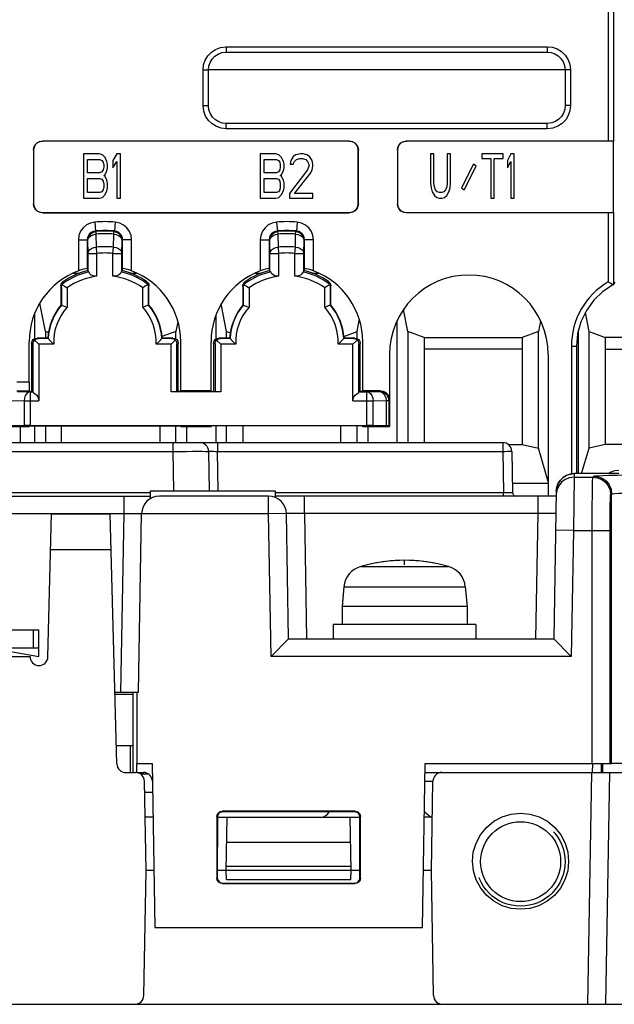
# Model space of a CAD drawing. Extents: x 35 to 410, y 33 to 287.
# Tile 9 of 65: x 79 to 90, y 72 to 91. Entities that reach past the tile are written whole.
import ezdxf

# ---------------------------------------------------------------- set-up
doc = ezdxf.new("R2010")
doc.units = 0
doc.header["$LTSCALE"] = 23.1
doc.linetypes.add('HIDDEN', pattern=[0.2, 0.1, -0.1])
for name, color, linetype in [('ALL_AXIS', 7, 'CONTINUOUS'), ('ALL_CURVE', 7, 'CONTINUOUS'), ('ALL_FEATURES', 7, 'CONTINUOUS'), ('DEFAULT_2', 8, 'HIDDEN')]:
    doc.layers.add(name, color=color, linetype=linetype)

msp = doc.modelspace()

# ---------------------------------------------------------------- linework, layer by layer
at = {"layer": 'ALL_AXIS', "color": 7, "linetype": 'CONTINUOUS'}
for p, q in [((81.458, 82.065), (83.791, 82.065)), ((85.074, 80.272), (85.041, 79.899)), ((87.342, 80.272), (87.375, 79.899)), ((85.041, 79.899), (85.041, 79.565)), ((87.375, 79.899), (85.041, 79.899)), ((87.375, 79.899), (87.375, 79.565)), ((84.875, 79.565), (84.875, 79.299)), ((87.541, 79.565), (84.875, 79.565)), ((87.541, 79.565), (87.541, 79.299)), ((81.126, 77.299), (80.821, 77.299)), ((81.086, 76.799), (81.086, 77.299)), ((91.243, 76.965), (90.077, 76.965)), ((81.425, 76.765), (81.277, 76.765))]:
    msp.add_line(p, q, dxfattribs=at)
at = {"layer": 'ALL_AXIS', "color": 9, "linetype": 'CONTINUOUS'}
for p, q in [((85.387, 80.651), (87.029, 80.651)), ((85.074, 80.272), (87.342, 80.272)), ((81.375, 76.765), (81.375, 76.791))]:
    msp.add_line(p, q, dxfattribs=at)
at = {"layer": 'ALL_AXIS', "color": 7, "linetype": 'CONTINUOUS'}
for centre, radius, start, end in [((85.506, 80.234), 0.433, 105.8809, 175), ((86.208, 77.765), 3, 74.1191, 105.8809), ((86.91, 80.234), 0.433, 5, 74.1191)]:
    msp.add_arc(centre, radius, start, end, dxfattribs=at)
at = {"layer": 'ALL_CURVE', "color": 40, "linetype": 'CONTINUOUS'}
msp.add_line((86.208, 80.682), (86.208, 80.765), dxfattribs=at)
msp.add_arc((86.208, 77.765), 3, 76.5066, 103.4934, dxfattribs=at)
at = {"layer": 'ALL_FEATURES', "color": 7, "linetype": 'CONTINUOUS'}
for p, q in [((90.011, 108.735), (90.012, 88.602)), ((90.112, 108.726), (90.112, 88.6)), ((82.875, 90.265), (88.875, 90.265)), ((82.541, 89.265), (82.541, 89.932)), ((89.208, 89.932), (89.208, 89.265)), ((88.875, 88.932), (82.875, 88.932)), ((85.178, 88.602), (79.438, 88.602)), ((85.175, 88.599), (79.441, 88.599)), ((90.012, 88.602), (86.238, 88.602)), ((90.113, 88.599), (86.241, 88.599)), ((90.112, 88.6), (90.012, 88.602)), ((90.112, 88.6), (90.113, 88.599)), ((90.113, 87.265), (90.113, 88.599)), ((79.272, 88.435), (79.272, 87.429)), ((79.275, 88.432), (79.275, 87.432)), ((80.208, 88.365), (80.208, 87.532)), ((80.5, 88.365), (80.208, 88.365)), ((80.56, 88.348), (80.5, 88.365)), ((80.828, 88.365), (80.755, 88.241)), ((80.901, 88.365), (80.828, 88.365)), ((80.901, 87.532), (80.901, 88.365)), ((83.508, 88.365), (83.508, 87.532)), ((83.8, 88.365), (83.508, 88.365)), ((83.86, 88.348), (83.8, 88.365)), ((84.261, 88.365), (84.176, 88.348)), ((84.31, 88.365), (84.261, 88.365)), ((84.383, 88.348), (84.31, 88.365)), ((85.341, 87.432), (85.341, 88.432)), ((85.344, 87.429), (85.344, 88.435)), ((86.072, 88.435), (86.072, 87.429)), ((86.075, 88.432), (86.075, 87.432)), ((86.693, 88.365), (86.693, 87.816)), ((86.756, 88.365), (86.693, 88.365)), ((86.756, 87.816), (86.756, 88.365)), ((87.006, 88.365), (87.006, 87.816)), ((87.068, 88.365), (87.006, 88.365)), ((87.068, 87.816), (87.068, 88.365)), ((87.652, 88.365), (87.652, 88.277)), ((88.048, 88.365), (87.652, 88.365)), ((88.048, 88.277), (88.048, 88.365)), ((88.193, 88.365), (88.131, 88.241)), ((88.256, 88.365), (88.193, 88.365)), ((88.256, 87.532), (88.256, 88.365)), ((80.281, 88.011), (80.281, 88.259)), ((80.281, 88.259), (80.512, 88.259)), ((80.512, 88.259), (80.548, 88.241)), ((80.548, 88.241), (80.573, 88.206)), ((80.609, 88.294), (80.56, 88.348)), ((80.573, 88.206), (80.585, 88.153)), ((80.646, 88.223), (80.609, 88.294)), ((80.658, 88.17), (80.646, 88.223)), ((80.658, 88.099), (80.658, 88.17)), ((80.755, 88.241), (80.755, 88.099)), ((80.755, 88.099), (80.828, 88.223)), ((80.828, 88.223), (80.828, 87.532)), ((83.581, 88.011), (83.581, 88.259)), ((83.581, 88.259), (83.812, 88.259)), ((83.812, 88.259), (83.848, 88.241)), ((83.848, 88.241), (83.873, 88.206)), ((83.909, 88.294), (83.86, 88.348)), ((83.873, 88.206), (83.885, 88.153)), ((83.946, 88.223), (83.909, 88.294)), ((83.958, 88.17), (83.946, 88.223)), ((83.958, 88.099), (83.958, 88.17)), ((84.079, 88.241), (84.067, 88.17)), ((84.067, 88.17), (84.128, 88.17)), ((84.128, 88.312), (84.079, 88.241)), ((84.176, 88.348), (84.128, 88.312)), ((84.128, 88.17), (84.152, 88.223)), ((84.152, 88.223), (84.189, 88.259)), ((84.189, 88.259), (84.249, 88.277)), ((84.249, 88.277), (84.298, 88.277)), ((84.298, 88.277), (84.359, 88.259)), ((84.359, 88.259), (84.395, 88.223)), ((84.432, 88.312), (84.383, 88.348)), ((84.395, 88.223), (84.419, 88.17)), ((84.419, 88.17), (84.419, 88.135)), ((84.48, 88.241), (84.432, 88.312)), ((84.492, 88.17), (84.48, 88.241)), ((84.492, 88.135), (84.492, 88.17)), ((87.495, 88.171), (87.269, 87.728)), ((87.547, 88.136), (87.495, 88.171)), ((87.652, 88.277), (87.818, 88.277)), ((87.818, 88.277), (87.818, 87.532)), ((87.881, 87.532), (87.881, 88.277)), ((87.881, 88.277), (88.048, 88.277)), ((88.131, 88.241), (88.131, 88.099)), ((88.131, 88.099), (88.193, 88.223)), ((88.193, 88.223), (88.193, 87.532)), ((80.512, 88.011), (80.281, 88.011)), ((80.548, 88.028), (80.512, 88.011)), ((80.573, 88.064), (80.548, 88.028)), ((80.585, 88.117), (80.573, 88.064)), ((80.585, 88.153), (80.585, 88.117)), ((80.609, 87.975), (80.646, 88.046)), ((80.646, 88.046), (80.658, 88.099)), ((83.812, 88.011), (83.581, 88.011)), ((83.848, 88.028), (83.812, 88.011)), ((83.873, 88.064), (83.848, 88.028)), ((83.885, 88.117), (83.873, 88.064)), ((83.885, 88.153), (83.885, 88.117)), ((83.909, 87.975), (83.946, 88.046)), ((83.946, 88.046), (83.958, 88.099)), ((84.395, 88.064), (84.055, 87.621)), ((84.152, 87.621), (84.456, 88.011)), ((84.419, 88.135), (84.395, 88.064)), ((84.456, 88.011), (84.48, 88.064)), ((84.48, 88.064), (84.492, 88.135)), ((87.321, 87.693), (87.547, 88.136)), ((80.281, 87.638), (80.281, 87.904)), ((80.281, 87.904), (80.512, 87.904)), ((80.512, 87.904), (80.548, 87.887)), ((80.548, 87.887), (80.573, 87.851)), ((80.573, 87.851), (80.585, 87.798)), ((80.585, 87.958), (80.609, 87.975)), ((80.609, 87.94), (80.585, 87.958)), ((80.585, 87.798), (80.585, 87.745)), ((80.646, 87.869), (80.609, 87.94)), ((80.658, 87.816), (80.646, 87.869)), ((80.658, 87.727), (80.658, 87.816)), ((83.581, 87.638), (83.581, 87.904)), ((83.581, 87.904), (83.812, 87.904)), ((83.812, 87.904), (83.848, 87.887)), ((83.848, 87.887), (83.873, 87.851)), ((83.873, 87.851), (83.885, 87.798)), ((83.885, 87.958), (83.909, 87.975)), ((83.909, 87.94), (83.885, 87.958)), ((83.885, 87.798), (83.885, 87.745)), ((83.946, 87.869), (83.909, 87.94)), ((83.958, 87.816), (83.946, 87.869)), ((83.958, 87.727), (83.958, 87.816)), ((86.693, 87.816), (86.704, 87.727)), ((86.766, 87.745), (86.756, 87.816)), ((87.006, 87.816), (86.996, 87.745)), ((87.058, 87.727), (87.068, 87.816)), ((80.512, 87.638), (80.281, 87.638)), ((80.548, 87.656), (80.512, 87.638)), ((80.573, 87.692), (80.548, 87.656)), ((80.585, 87.745), (80.573, 87.692)), ((80.609, 87.603), (80.646, 87.674)), ((80.646, 87.674), (80.658, 87.727)), ((83.812, 87.638), (83.581, 87.638)), ((83.848, 87.656), (83.812, 87.638)), ((83.873, 87.692), (83.848, 87.656)), ((83.885, 87.745), (83.873, 87.692)), ((83.909, 87.603), (83.946, 87.674)), ((83.946, 87.674), (83.958, 87.727)), ((84.055, 87.621), (84.055, 87.532)), ((84.492, 87.621), (84.152, 87.621)), ((84.492, 87.532), (84.492, 87.621)), ((86.704, 87.727), (86.725, 87.656)), ((86.725, 87.656), (86.766, 87.585)), ((86.787, 87.692), (86.766, 87.745)), ((86.818, 87.656), (86.787, 87.692)), ((86.86, 87.638), (86.818, 87.656)), ((86.902, 87.638), (86.86, 87.638)), ((86.943, 87.656), (86.902, 87.638)), ((86.975, 87.692), (86.943, 87.656)), ((86.996, 87.745), (86.975, 87.692)), ((86.996, 87.585), (87.037, 87.656)), ((87.037, 87.656), (87.058, 87.727)), ((87.269, 87.728), (87.321, 87.693)), ((80.208, 87.532), (80.5, 87.532)), ((80.5, 87.532), (80.56, 87.55)), ((80.56, 87.55), (80.609, 87.603)), ((80.828, 87.532), (80.901, 87.532)), ((83.508, 87.532), (83.8, 87.532)), ((83.8, 87.532), (83.86, 87.55)), ((83.86, 87.55), (83.909, 87.603)), ((84.055, 87.532), (84.492, 87.532)), ((86.766, 87.585), (86.808, 87.55)), ((86.808, 87.55), (86.86, 87.532)), ((86.86, 87.532), (86.902, 87.532)), ((86.902, 87.532), (86.954, 87.55)), ((86.954, 87.55), (86.996, 87.585)), ((87.818, 87.532), (87.881, 87.532)), ((88.193, 87.532), (88.256, 87.532)), ((79.438, 87.262), (85.178, 87.262)), ((79.441, 87.265), (85.175, 87.265)), ((90.012, 87.262), (86.238, 87.262)), ((86.241, 87.265), (90.113, 87.265)), ((90.012, 87.262), (90.112, 87.264)), ((90.012, 87.262), (90.012, 85.972)), ((90.112, 87.264), (90.113, 87.265)), ((90.112, 87.264), (90.112, 85.919)), ((80.269, 86.222), (80.245, 86.217)), ((80.278, 86.223), (80.269, 86.222)), ((80.286, 86.216), (80.278, 86.223)), ((80.286, 86.18), (80.286, 86.216)), ((80.292, 86.158), (80.286, 86.18)), ((80.924, 86.158), (80.93, 86.18)), ((80.93, 86.216), (80.938, 86.223)), ((80.93, 86.216), (80.93, 86.18)), ((83.669, 86.222), (83.645, 86.217)), ((83.678, 86.223), (83.669, 86.222)), ((83.686, 86.216), (83.678, 86.223)), ((83.686, 86.18), (83.686, 86.216)), ((83.692, 86.158), (83.686, 86.18)), ((84.324, 86.158), (84.33, 86.18)), ((84.33, 86.216), (84.338, 86.223)), ((84.33, 86.216), (84.33, 86.18)), ((80.02, 86.132), (80.129, 86.132)), ((81.087, 86.132), (81.196, 86.132)), ((83.42, 86.132), (83.529, 86.132)), ((84.487, 86.132), (84.596, 86.132)), ((79.786, 85.894), (79.786, 85.537)), ((79.793, 85.865), (79.793, 85.534)), ((79.9, 85.861), (79.9, 85.494)), ((81.316, 85.494), (81.316, 85.861)), ((81.423, 85.534), (81.423, 85.865)), ((81.43, 85.537), (81.43, 85.894)), ((83.186, 85.894), (83.186, 85.537)), ((83.193, 85.865), (83.193, 85.534)), ((83.3, 85.861), (83.3, 85.494)), ((84.716, 85.494), (84.716, 85.861)), ((84.823, 85.534), (84.823, 85.865)), ((84.83, 85.537), (84.83, 85.894)), ((79.495, 85.044), (79.392, 85.572)), ((79.786, 85.537), (79.793, 85.534)), ((81.43, 85.537), (81.423, 85.534)), ((82.882, 85.044), (82.782, 85.557)), ((83.186, 85.537), (83.193, 85.534)), ((84.83, 85.537), (84.823, 85.534)), ((86.268, 85.044), (86.188, 85.456)), ((79.298, 84.912), (79.298, 85.378)), ((81.969, 85.222), (81.934, 85.044)), ((82.685, 84.903), (82.685, 85.35)), ((85.321, 85.044), (85.361, 85.251)), ((86.071, 82.965), (86.071, 85.246)), ((88.746, 85.243), (88.708, 85.044)), ((89.655, 85.044), (89.586, 85.398)), ((79.495, 85.044), (79.495, 84.92)), ((79.556, 85.021), (79.495, 85.044)), ((81.934, 85.044), (81.673, 84.947)), ((81.934, 84.901), (81.934, 85.044)), ((82.882, 84.92), (82.882, 85.044)), ((82.882, 85.044), (82.955, 85.017)), ((85.072, 84.952), (85.321, 85.044)), ((85.321, 84.91), (85.321, 85.044)), ((86.268, 85.044), (86.268, 82.965)), ((86.571, 84.932), (86.268, 85.044)), ((88.708, 85.044), (88.405, 84.932)), ((88.708, 82.859), (88.708, 85.044)), ((89.458, 82.386), (89.458, 85.065)), ((89.655, 82.859), (89.655, 85.044)), ((89.655, 85.044), (89.958, 84.932)), ((79.294, 84.881), (79.373, 84.806)), ((79.539, 84.92), (79.338, 84.92)), ((79.545, 84.913), (79.366, 84.913)), ((79.539, 84.92), (79.545, 84.913)), ((81.677, 84.92), (81.671, 84.913)), ((81.85, 84.913), (81.671, 84.913)), ((81.878, 84.92), (81.677, 84.92)), ((81.922, 84.881), (81.843, 84.806)), ((82.694, 84.881), (82.773, 84.806)), ((82.939, 84.92), (82.738, 84.92)), ((82.945, 84.913), (82.766, 84.913)), ((82.939, 84.92), (82.945, 84.913)), ((85.077, 84.92), (85.071, 84.913)), ((85.25, 84.913), (85.071, 84.913)), ((85.278, 84.92), (85.077, 84.92)), ((85.322, 84.881), (85.243, 84.806)), ((86.571, 84.932), (86.571, 82.965)), ((86.571, 84.932), (88.405, 84.932)), ((88.405, 84.932), (88.405, 82.932)), ((89.958, 84.932), (89.958, 82.932)), ((91.791, 84.932), (89.958, 84.932)), ((79.191, 84.096), (79.191, 84.849)), ((79.238, 84.82), (79.238, 83.92)), ((79.266, 83.9), (79.266, 84.813)), ((79.373, 84.806), (79.373, 83.748)), ((79.651, 84.806), (79.373, 84.806)), ((81.843, 84.806), (81.565, 84.806)), ((81.843, 83.912), (81.843, 84.806)), ((81.95, 83.913), (81.95, 84.813)), ((81.978, 83.92), (81.978, 84.82)), ((82.025, 83.932), (82.025, 84.849)), ((82.591, 83.932), (82.591, 84.849)), ((82.638, 84.82), (82.638, 83.92)), ((82.666, 84.813), (82.666, 83.913)), ((82.773, 84.806), (82.773, 83.912)), ((83.051, 84.806), (82.773, 84.806)), ((85.243, 84.806), (84.965, 84.806)), ((85.243, 83.748), (85.243, 84.806)), ((85.35, 83.9), (85.35, 84.813)), ((85.378, 83.92), (85.378, 84.82)), ((85.425, 83.932), (85.425, 84.849)), ((88.405, 84.715), (86.571, 84.715)), ((89.324, 84.765), (89.324, 82.38)), ((89.419, 84.765), (89.419, 82.386)), ((89.958, 84.715), (91.791, 84.715)), ((85.925, 84.615), (85.925, 83.265)), ((88.891, 84.615), (88.891, 81.965)), ((82.013, 83.92), (82.025, 83.932)), ((82.591, 83.932), (82.025, 83.932)), ((82.603, 83.92), (82.591, 83.932)), ((85.425, 83.932), (85.413, 83.92)), ((85.758, 83.932), (85.425, 83.932)), ((79.194, 83.929), (79.203, 83.92)), ((79.203, 83.92), (79.238, 83.92)), ((79.261, 83.914), (79.238, 83.92)), ((81.95, 83.913), (81.843, 83.912)), ((82.773, 83.912), (81.843, 83.912)), ((81.95, 83.913), (81.978, 83.92)), ((82.013, 83.92), (81.978, 83.92)), ((82.603, 83.92), (82.638, 83.92)), ((82.666, 83.913), (82.638, 83.92)), ((82.773, 83.912), (82.666, 83.913)), ((85.355, 83.914), (85.378, 83.92)), ((85.413, 83.92), (85.378, 83.92)), ((78.026, 83.265), (79.191, 83.265)), ((79.096, 83.285), (78.855, 83.281)), ((79.021, 83.265), (79.021, 82.965)), ((79.191, 83.265), (79.203, 83.277)), ((79.203, 83.277), (82.013, 83.277)), ((79.213, 83.286), (85.503, 83.286)), ((79.298, 82.965), (79.298, 83.277)), ((79.495, 83.277), (79.495, 82.965)), ((79.798, 82.965), (79.798, 83.277)), ((81.631, 83.277), (81.631, 82.965)), ((81.934, 82.965), (81.934, 83.277)), ((82.025, 83.265), (82.013, 83.277)), ((82.025, 83.265), (82.591, 83.265)), ((82.131, 83.265), (82.131, 82.965)), ((82.603, 83.277), (82.591, 83.265)), ((85.413, 83.277), (82.603, 83.277)), ((82.685, 82.965), (82.685, 83.277)), ((82.882, 82.965), (82.882, 83.277)), ((83.185, 83.277), (83.185, 82.965)), ((85.018, 82.965), (85.018, 83.277)), ((85.321, 82.965), (85.321, 83.277)), ((85.425, 83.265), (85.413, 83.277)), ((85.425, 83.265), (85.925, 83.265)), ((85.518, 83.265), (85.518, 82.965)), ((85.861, 83.281), (85.62, 83.285)), ((85.925, 83.265), (85.911, 83.279)), ((64.124, 82.965), (88.044, 82.965)), ((88.142, 82.932), (88.405, 82.932)), ((88.405, 82.932), (88.708, 82.859)), ((88.891, 82.241), (88.708, 82.859)), ((89.514, 82.386), (89.655, 82.859)), ((89.958, 82.932), (89.655, 82.859)), ((90.54, 82.932), (89.958, 82.932)), ((82.544, 82.802), (82.557, 82.065)), ((88.211, 82.802), (88.224, 82.031)), ((89.306, 82.378), (89.376, 82.386)), ((90.204, 82.386), (89.376, 82.386)), ((88.891, 82.199), (88.221, 82.199)), ((66.958, 81.965), (81.458, 81.965)), ((81.458, 81.92), (81.458, 82.065)), ((83.667, 81.965), (81.626, 81.965)), ((83.791, 82.065), (83.791, 81.941)), ((89.041, 81.965), (83.791, 81.965)), ((89.043, 82.058), (88.995, 79.299)), ((79.541, 78.961), (79.611, 81.632)), ((79.611, 81.632), (80.708, 81.632)), ((80.83, 76.961), (80.708, 81.632)), ((81.234, 78.299), (81.292, 81.638)), ((84.041, 79.299), (84.001, 81.638)), ((78.391, 79.465), (79.375, 79.465)), ((79.375, 78.965), (79.375, 79.465)), ((83.714, 78.965), (84.041, 79.299)), ((84.041, 79.299), (88.995, 79.299)), ((89.322, 78.965), (88.995, 79.299)), ((75.208, 78.965), (79.208, 78.965)), ((78.441, 79.132), (79.375, 78.965)), ((78.441, 79.132), (79.375, 79.132)), ((80.795, 78.299), (81.234, 78.299)), ((80.796, 78.265), (81.128, 78.265)), ((81.126, 78.299), (81.127, 76.799)), ((81.208, 76.965), (81.208, 78.299)), ((81.205, 76.799), (81.205, 76.965)), ((81.208, 76.965), (81.488, 76.965)), ((81.488, 76.965), (81.541, 73.899)), ((86.541, 73.899), (86.595, 76.965)), ((86.595, 76.965), (90.077, 76.965)), ((80.997, 76.799), (81.179, 76.799)), ((81.205, 76.799), (81.327, 76.799)), ((81.425, 76.765), (81.277, 76.765)), ((86.592, 76.799), (97.541, 76.799)), ((89.966, 72.465), (90.041, 76.799)), ((81.375, 74.965), (81.346, 76.635)), ((86.708, 74.965), (86.737, 76.635)), ((81.349, 76.432), (81.497, 76.432)), ((85.283, 76.074), (82.799, 76.074)), ((85.274, 76.065), (82.809, 76.065)), ((81.505, 75.965), (81.357, 75.965)), ((82.699, 75.974), (82.699, 74.823)), ((82.709, 75.965), (82.708, 74.832)), ((82.709, 75.965), (85.374, 75.965)), ((82.875, 74.965), (82.892, 75.965)), ((85.208, 74.965), (85.191, 75.965)), ((85.374, 74.832), (85.374, 75.965)), ((85.383, 74.823), (85.383, 75.974)), ((86.725, 75.965), (86.577, 75.965)), ((81.334, 72.629), (81.375, 74.965)), ((81.523, 74.965), (81.375, 74.965)), ((85.374, 74.965), (82.708, 74.965)), ((82.878, 74.798), (82.875, 74.965)), ((85.205, 74.798), (85.208, 74.965)), ((86.708, 74.965), (86.56, 74.965)), ((86.749, 72.629), (86.708, 74.965)), ((82.808, 74.732), (85.274, 74.732)), ((82.878, 74.798), (85.205, 74.798)), ((82.799, 74.723), (85.283, 74.723)), ((81.541, 73.899), (86.541, 73.899)), ((54.208, 72.465), (94.208, 72.465))]:
    msp.add_line(p, q, dxfattribs=at)
at = {"layer": 'ALL_FEATURES', "color": 9, "linetype": 'CONTINUOUS'}
for p, q in [((82.875, 90.365), (82.875, 90.265)), ((82.875, 90.365), (88.875, 90.365)), ((88.875, 90.365), (88.875, 90.265)), ((82.441, 89.265), (82.441, 89.932)), ((82.441, 89.932), (82.541, 89.932)), ((89.208, 89.932), (82.541, 89.932)), ((89.308, 89.932), (89.208, 89.932)), ((89.308, 89.932), (89.308, 89.265)), ((82.441, 89.265), (82.541, 89.265)), ((89.308, 89.265), (89.208, 89.265)), ((82.875, 88.832), (82.875, 88.932)), ((88.875, 88.832), (88.875, 88.932)), ((88.875, 88.832), (82.875, 88.832)), ((79.438, 88.602), (79.441, 88.599)), ((85.178, 88.602), (85.175, 88.599)), ((86.238, 88.602), (86.241, 88.599)), ((79.272, 88.435), (79.275, 88.432)), ((85.344, 88.435), (85.341, 88.432)), ((86.072, 88.435), (86.075, 88.432)), ((79.272, 87.429), (79.275, 87.432)), ((85.344, 87.429), (85.341, 87.432)), ((86.072, 87.429), (86.075, 87.432)), ((79.438, 87.262), (79.441, 87.265)), ((85.178, 87.262), (85.175, 87.265)), ((86.238, 87.262), (86.241, 87.265)), ((80.416, 87.088), (80.43, 86.921)), ((80.8, 87.088), (80.786, 86.921)), ((83.816, 87.088), (83.83, 86.921)), ((84.2, 87.088), (84.186, 86.921)), ((80.441, 86.912), (80.43, 86.921)), ((80.445, 86.862), (80.441, 86.912)), ((80.771, 86.862), (80.775, 86.912)), ((80.775, 86.912), (80.786, 86.921)), ((83.841, 86.912), (83.83, 86.921)), ((83.845, 86.862), (83.841, 86.912)), ((84.171, 86.862), (84.175, 86.912)), ((84.175, 86.912), (84.186, 86.921)), ((80.111, 86.755), (80.111, 86.175)), ((80.111, 86.755), (80.278, 86.755)), ((80.278, 86.755), (80.278, 86.223)), ((80.288, 86.746), (80.278, 86.755)), ((80.292, 86.503), (80.288, 86.746)), ((80.448, 86.62), (80.445, 86.862)), ((80.768, 86.62), (80.771, 86.862)), ((80.924, 86.503), (80.928, 86.746)), ((80.928, 86.746), (80.938, 86.755)), ((80.938, 86.223), (80.938, 86.755)), ((81.105, 86.755), (80.938, 86.755)), ((81.105, 86.175), (81.105, 86.755)), ((83.511, 86.755), (83.511, 86.175)), ((83.511, 86.755), (83.678, 86.755)), ((83.678, 86.755), (83.678, 86.223)), ((83.688, 86.746), (83.678, 86.755)), ((83.692, 86.503), (83.688, 86.746)), ((83.848, 86.62), (83.845, 86.862)), ((84.168, 86.62), (84.171, 86.862)), ((84.324, 86.503), (84.328, 86.746)), ((84.328, 86.746), (84.338, 86.755)), ((84.338, 86.223), (84.338, 86.755)), ((84.505, 86.755), (84.338, 86.755)), ((84.505, 86.175), (84.505, 86.755)), ((80.459, 86.503), (80.448, 86.62)), ((80.757, 86.503), (80.768, 86.62)), ((83.859, 86.503), (83.848, 86.62)), ((84.157, 86.503), (84.168, 86.62)), ((80.292, 86.158), (80.292, 86.503)), ((80.292, 86.503), (80.459, 86.503)), ((80.459, 86.075), (80.459, 86.503)), ((80.757, 86.075), (80.757, 86.503)), ((80.757, 86.503), (80.924, 86.503)), ((80.924, 86.158), (80.924, 86.503)), ((83.692, 86.158), (83.692, 86.503)), ((83.692, 86.503), (83.859, 86.503)), ((83.859, 86.075), (83.859, 86.503)), ((84.157, 86.075), (84.157, 86.503)), ((84.157, 86.503), (84.324, 86.503)), ((84.324, 86.158), (84.324, 86.503)), ((79.836, 85.946), (79.83, 85.976)), ((81.38, 85.946), (81.386, 85.976)), ((83.236, 85.946), (83.23, 85.976)), ((84.78, 85.946), (84.786, 85.976)), ((79.793, 85.865), (79.786, 85.894)), ((81.423, 85.865), (81.43, 85.894)), ((83.193, 85.865), (83.186, 85.894)), ((84.823, 85.865), (84.83, 85.894)), ((79.366, 84.913), (79.338, 84.92)), ((81.85, 84.913), (81.878, 84.92)), ((82.766, 84.913), (82.738, 84.92)), ((85.25, 84.913), (85.278, 84.92)), ((79.266, 84.813), (79.238, 84.82)), ((81.95, 84.813), (81.978, 84.82)), ((82.666, 84.813), (82.638, 84.82)), ((85.35, 84.813), (85.378, 84.82)), ((89.419, 84.765), (89.324, 84.765)), ((79.191, 84.096), (78.961, 84.096)), ((85.745, 83.919), (85.758, 83.932)), ((78.855, 83.752), (79.096, 83.748)), ((79.194, 83.929), (78.961, 83.929)), ((78.971, 83.919), (79.213, 83.914)), ((79.096, 83.748), (79.096, 83.285)), ((79.096, 83.748), (79.373, 83.748)), ((79.213, 83.914), (79.213, 83.286)), ((79.213, 83.914), (79.261, 83.914)), ((85.243, 83.748), (85.62, 83.748)), ((85.355, 83.914), (85.503, 83.914)), ((85.503, 83.914), (85.745, 83.919)), ((85.503, 83.286), (85.503, 83.914)), ((85.62, 83.748), (85.861, 83.752)), ((85.62, 83.285), (85.62, 83.748)), ((85.861, 83.752), (85.861, 83.281)), ((85.861, 83.752), (85.911, 83.752)), ((85.911, 83.752), (85.925, 83.765)), ((85.911, 83.752), (85.911, 83.279)), ((81.878, 82.965), (81.878, 82.802)), ((82.711, 82.965), (82.711, 82.802)), ((88.044, 82.965), (88.044, 82.802)), ((65.538, 82.802), (81.878, 82.802)), ((81.878, 82.802), (81.89, 82.065)), ((81.878, 82.802), (82.038, 82.802)), ((82.724, 82.065), (82.711, 82.802)), ((82.711, 82.802), (88.044, 82.802)), ((88.044, 82.802), (88.058, 82.031)), ((89.17, 82.314), (89.118, 82.262)), ((89.233, 82.353), (89.17, 82.314)), ((89.303, 82.377), (89.233, 82.353)), ((89.376, 82.385), (89.303, 82.377)), ((89.375, 82.321), (89.363, 81.321)), ((89.376, 82.385), (89.375, 82.321)), ((89.375, 82.321), (89.725, 82.321)), ((89.376, 82.385), (89.376, 82.386)), ((90.21, 82.385), (89.376, 82.385)), ((89.725, 82.321), (89.743, 82.339)), ((89.118, 82.262), (89.078, 82.2)), ((66.958, 82.031), (81.458, 82.031)), ((80.959, 81.965), (80.959, 81.638)), ((83.667, 81.632), (83.667, 81.965)), ((83.791, 82.031), (88.058, 82.031)), ((84.334, 81.638), (84.334, 81.965)), ((88.058, 81.965), (88.058, 82.031)), ((88.702, 81.638), (88.702, 81.965)), ((90.058, 81.988), (90.077, 82.006)), ((90.077, 76.965), (90.077, 82.006)), ((67.457, 81.638), (80.959, 81.638)), ((80.959, 81.638), (80.901, 78.299)), ((83.667, 81.632), (81.292, 81.632)), ((84.001, 81.638), (83.667, 81.632)), ((83.714, 78.965), (83.667, 81.632)), ((84.334, 81.638), (84.375, 79.299)), ((88.702, 81.638), (84.334, 81.638)), ((88.662, 79.299), (88.702, 81.638)), ((89.363, 81.321), (89.03, 81.327)), ((89.363, 81.321), (89.322, 78.965)), ((89.363, 81.321), (90.047, 81.321)), ((89.714, 76.965), (89.714, 81.321)), ((90.047, 76.965), (90.047, 81.321)), ((79.594, 80.965), (80.725, 80.965)), ((79.275, 79.132), (79.275, 79.465)), ((89.322, 78.965), (83.714, 78.965)), ((89.717, 76.965), (89.714, 76.799)), ((89.883, 76.965), (89.88, 76.799)), ((89.91, 76.799), (89.913, 76.965)), ((89.632, 72.465), (89.708, 76.799)), ((82.799, 76.074), (82.809, 76.065)), ((85.283, 76.074), (85.274, 76.065)), ((82.699, 75.974), (82.709, 75.965)), ((85.383, 75.974), (85.374, 75.965)), ((85.199, 75.489), (82.884, 75.489)), ((85.207, 75.043), (82.876, 75.043)), ((82.699, 74.823), (82.708, 74.832)), ((82.799, 74.723), (82.808, 74.732)), ((85.283, 74.723), (85.274, 74.732)), ((85.383, 74.823), (85.374, 74.832))]:
    msp.add_line(p, q, dxfattribs=at)
for points in [[(82.441, 89.932), (82.452, 90.027), (82.482, 90.116), (82.531, 90.196), (82.596, 90.264), (82.675, 90.317), (82.77, 90.352), (82.875, 90.365)], [(88.875, 90.365), (88.97, 90.355), (89.058, 90.324), (89.139, 90.275), (89.207, 90.21), (89.259, 90.132), (89.295, 90.037), (89.308, 89.932)], [(82.875, 88.832), (82.78, 88.842), (82.691, 88.873), (82.61, 88.922), (82.543, 88.987), (82.49, 89.066), (82.454, 89.16), (82.441, 89.265)], [(89.308, 89.265), (89.298, 89.17), (89.267, 89.082), (89.218, 89.001), (89.153, 88.933), (89.074, 88.881), (88.98, 88.845), (88.875, 88.832)], [(80.416, 87.088), (80.335, 87.07), (80.261, 87.034), (80.199, 86.981), (80.152, 86.917), (80.122, 86.84), (80.111, 86.755)], [(81.105, 86.755), (81.095, 86.838), (81.065, 86.914), (81.017, 86.981), (80.957, 87.032), (80.884, 87.069), (80.8, 87.088)], [(83.816, 87.088), (83.735, 87.07), (83.661, 87.034), (83.599, 86.981), (83.552, 86.917), (83.522, 86.84), (83.511, 86.755)], [(84.505, 86.755), (84.495, 86.838), (84.465, 86.914), (84.417, 86.981), (84.357, 87.032), (84.284, 87.069), (84.2, 87.088)], [(80.43, 86.921), (80.389, 86.913), (80.353, 86.895), (80.322, 86.868), (80.298, 86.836), (80.283, 86.798), (80.278, 86.755)], [(80.288, 86.746), (80.295, 86.795), (80.317, 86.839), (80.35, 86.876), (80.393, 86.901), (80.441, 86.912)], [(80.775, 86.912), (80.823, 86.901), (80.866, 86.876), (80.899, 86.839), (80.921, 86.795), (80.928, 86.746)], [(80.938, 86.755), (80.933, 86.797), (80.918, 86.835), (80.895, 86.868), (80.865, 86.894), (80.828, 86.912), (80.786, 86.921)], [(83.83, 86.921), (83.789, 86.913), (83.753, 86.895), (83.722, 86.868), (83.698, 86.836), (83.683, 86.798), (83.678, 86.755)], [(83.688, 86.746), (83.695, 86.795), (83.717, 86.839), (83.75, 86.876), (83.793, 86.901), (83.841, 86.912)], [(84.175, 86.912), (84.223, 86.901), (84.266, 86.876), (84.299, 86.839), (84.321, 86.795), (84.328, 86.746)], [(84.338, 86.755), (84.333, 86.797), (84.318, 86.835), (84.295, 86.868), (84.265, 86.894), (84.228, 86.912), (84.186, 86.921)], [(80.288, 86.746), (80.296, 86.78), (80.318, 86.812), (80.353, 86.837), (80.397, 86.855), (80.445, 86.862)], [(80.771, 86.862), (80.819, 86.855), (80.863, 86.837), (80.898, 86.812), (80.92, 86.78), (80.928, 86.746)], [(83.688, 86.746), (83.696, 86.78), (83.718, 86.812), (83.753, 86.837), (83.797, 86.855), (83.845, 86.862)], [(84.171, 86.862), (84.219, 86.855), (84.263, 86.837), (84.298, 86.812), (84.32, 86.78), (84.328, 86.746)], [(80.292, 86.503), (80.3, 86.538), (80.322, 86.569), (80.357, 86.595), (80.4, 86.612), (80.448, 86.62)], [(80.768, 86.62), (80.816, 86.612), (80.859, 86.595), (80.894, 86.569), (80.916, 86.538), (80.924, 86.503)], [(83.692, 86.503), (83.7, 86.538), (83.722, 86.569), (83.757, 86.595), (83.8, 86.612), (83.848, 86.62)], [(84.168, 86.62), (84.216, 86.612), (84.259, 86.595), (84.294, 86.569), (84.316, 86.538), (84.324, 86.503)], [(79.213, 83.914), (79.177, 83.906), (79.145, 83.882), (79.119, 83.845), (79.102, 83.799), (79.096, 83.748)], [(85.503, 83.914), (85.539, 83.906), (85.571, 83.882), (85.597, 83.845), (85.614, 83.799), (85.62, 83.748)], [(85.745, 83.919), (85.796, 83.91), (85.843, 83.887), (85.879, 83.85), (85.903, 83.803), (85.911, 83.752)], [(85.745, 83.919), (85.781, 83.91), (85.813, 83.886), (85.839, 83.849), (85.855, 83.803), (85.861, 83.752)], [(82.038, 82.802), (82.129, 82.802), (82.242, 82.803), (82.342, 82.803), (82.424, 82.803), (82.488, 82.802), (82.53, 82.802), (82.544, 82.802)], [(82.544, 82.802), (82.548, 82.802), (82.56, 82.803), (82.579, 82.803), (82.604, 82.803), (82.636, 82.803), (82.672, 82.802), (82.711, 82.802)], [(88.044, 82.802), (88.087, 82.802), (88.128, 82.803), (88.162, 82.803), (88.189, 82.803), (88.205, 82.802), (88.211, 82.802)], [(89.375, 82.321), (89.29, 82.31), (89.21, 82.278), (89.141, 82.226), (89.088, 82.158), (89.054, 82.079), (89.042, 81.994)], [(89.714, 81.321), (89.714, 81.494), (89.714, 81.658), (89.715, 81.813), (89.716, 81.954), (89.718, 82.077), (89.719, 82.177), (89.721, 82.253), (89.723, 82.302), (89.725, 82.321)], [(89.725, 82.321), (89.811, 82.31), (89.892, 82.277), (89.961, 82.224), (90.014, 82.155), (90.047, 82.074), (90.058, 81.988)], [(89.743, 82.339), (89.765, 82.343), (89.822, 82.347), (89.914, 82.351), (90.036, 82.354), (90.186, 82.358), (90.362, 82.36), (90.56, 82.362), (90.777, 82.364), (91.008, 82.365), (91.243, 82.365)], [(89.743, 82.339), (89.83, 82.328), (89.91, 82.295), (89.979, 82.242), (90.032, 82.173), (90.065, 82.092), (90.077, 82.006)], [(89.078, 82.2), (89.052, 82.131), (89.043, 82.058)], [(88.058, 82.031), (88.095, 82.031), (88.131, 82.03), (88.163, 82.03), (88.189, 82.03), (88.208, 82.03), (88.22, 82.031), (88.224, 82.031)], [(90.047, 81.321), (90.047, 81.436), (90.048, 81.546), (90.049, 81.649), (90.05, 81.743), (90.051, 81.825), (90.053, 81.892), (90.054, 81.943), (90.056, 81.975), (90.058, 81.988)], [(90.077, 82.006), (90.094, 82.01), (90.138, 82.014), (90.209, 82.018), (90.304, 82.021), (90.421, 82.024), (90.558, 82.027), (90.712, 82.029), (90.881, 82.031), (91.06, 82.032), (91.243, 82.032)], [(80.959, 81.638), (81.023, 81.639), (81.085, 81.64), (81.141, 81.64), (81.191, 81.64), (81.233, 81.64)], [(81.233, 81.64), (81.265, 81.64), (81.286, 81.639), (81.292, 81.638)], [(84.334, 81.638), (84.269, 81.639), (84.206, 81.64), (84.149, 81.64), (84.098, 81.64), (84.057, 81.64), (84.026, 81.64), (84.007, 81.639), (84.001, 81.638)], [(89.036, 81.638), (89.029, 81.639), (89.01, 81.64), (88.98, 81.64), (88.938, 81.64), (88.888, 81.64), (88.83, 81.64), (88.767, 81.639), (88.702, 81.638)], [(86.737, 76.635), (86.73, 76.633), (86.708, 76.632), (86.674, 76.632), (86.63, 76.632), (86.589, 76.632)]]:
    msp.add_lwpolyline(points, dxfattribs=at)
at = {"layer": 'ALL_FEATURES', "color": 7, "linetype": 'CONTINUOUS'}
for points in [[(82.541, 89.932), (82.549, 90.005), (82.573, 90.073), (82.61, 90.135), (82.66, 90.187), (82.721, 90.228), (82.794, 90.255), (82.875, 90.265)], [(88.875, 90.265), (88.948, 90.257), (89.016, 90.234), (89.078, 90.196), (89.13, 90.146), (89.171, 90.086), (89.198, 90.013), (89.208, 89.932)], [(82.875, 88.932), (82.802, 88.94), (82.733, 88.963), (82.671, 89.001), (82.619, 89.051), (82.579, 89.112), (82.551, 89.184), (82.541, 89.265)], [(89.208, 89.265), (89.2, 89.192), (89.177, 89.124), (89.139, 89.062), (89.089, 89.01), (89.028, 88.969), (88.956, 88.942), (88.875, 88.932)], [(79.272, 88.435), (79.28, 88.486), (79.304, 88.533), (79.34, 88.57), (79.387, 88.593), (79.438, 88.602)], [(79.441, 88.599), (79.39, 88.59), (79.343, 88.567), (79.306, 88.53), (79.283, 88.484), (79.275, 88.432)], [(85.341, 88.432), (85.333, 88.484), (85.31, 88.53), (85.273, 88.567), (85.226, 88.59), (85.175, 88.599)], [(85.178, 88.602), (85.229, 88.593), (85.276, 88.57), (85.312, 88.533), (85.336, 88.486), (85.344, 88.435)], [(86.072, 88.435), (86.08, 88.486), (86.104, 88.533), (86.14, 88.57), (86.187, 88.593), (86.238, 88.602)], [(86.241, 88.599), (86.19, 88.59), (86.143, 88.567), (86.106, 88.53), (86.083, 88.484), (86.075, 88.432)], [(79.438, 87.262), (79.387, 87.271), (79.34, 87.294), (79.304, 87.331), (79.28, 87.378), (79.272, 87.429)], [(79.275, 87.432), (79.283, 87.38), (79.306, 87.334), (79.343, 87.297), (79.39, 87.273), (79.441, 87.265)], [(85.175, 87.265), (85.226, 87.273), (85.273, 87.297), (85.31, 87.334), (85.333, 87.38), (85.341, 87.432)], [(85.344, 87.429), (85.336, 87.378), (85.312, 87.331), (85.276, 87.294), (85.229, 87.271), (85.178, 87.262)], [(86.238, 87.262), (86.187, 87.271), (86.14, 87.294), (86.104, 87.331), (86.08, 87.378), (86.072, 87.429)], [(86.075, 87.432), (86.083, 87.38), (86.106, 87.334), (86.143, 87.297), (86.19, 87.273), (86.241, 87.265)], [(80.245, 86.217), (80.209, 86.207), (80.162, 86.193), (80.111, 86.175)], [(80.306, 86.156), (80.296, 86.156), (80.292, 86.158)], [(80.459, 86.075), (80.421, 86.074), (80.386, 86.082), (80.353, 86.098), (80.326, 86.123), (80.306, 86.156)], [(80.91, 86.156), (80.89, 86.123), (80.862, 86.098), (80.829, 86.081), (80.794, 86.074), (80.757, 86.075)], [(80.924, 86.158), (80.92, 86.156), (80.91, 86.156)], [(80.971, 86.217), (80.947, 86.222), (80.938, 86.223)], [(81.105, 86.175), (81.054, 86.193), (81.007, 86.207), (80.971, 86.217)], [(83.645, 86.217), (83.609, 86.207), (83.562, 86.193), (83.511, 86.175)], [(83.706, 86.156), (83.696, 86.156), (83.692, 86.158)], [(83.859, 86.075), (83.821, 86.074), (83.785, 86.082), (83.753, 86.099), (83.726, 86.123), (83.706, 86.156)], [(84.31, 86.156), (84.29, 86.123), (84.262, 86.098), (84.229, 86.081), (84.194, 86.074), (84.157, 86.075)], [(84.324, 86.158), (84.32, 86.156), (84.31, 86.156)], [(84.371, 86.217), (84.347, 86.222), (84.338, 86.223)], [(84.505, 86.175), (84.454, 86.193), (84.407, 86.207), (84.371, 86.217)], [(79.786, 85.894), (79.791, 85.925), (79.806, 85.954), (79.83, 85.976)], [(81.386, 85.976), (81.41, 85.954), (81.425, 85.925), (81.43, 85.894)], [(83.186, 85.894), (83.191, 85.925), (83.206, 85.954), (83.23, 85.976)], [(84.786, 85.976), (84.81, 85.954), (84.825, 85.925), (84.83, 85.894)], [(90.012, 85.972), (90.062, 85.945), (90.112, 85.917)], [(90.112, 85.919), (90.121, 85.934), (90.13, 85.949), (90.14, 85.963)], [(79.793, 85.865), (79.797, 85.89), (79.807, 85.915)], [(79.807, 85.915), (79.82, 85.932), (79.836, 85.946)], [(79.807, 85.915), (79.855, 85.888), (79.9, 85.861)], [(81.409, 85.915), (81.361, 85.888), (81.316, 85.861)], [(81.38, 85.946), (81.396, 85.932), (81.409, 85.915)], [(81.409, 85.915), (81.419, 85.89), (81.423, 85.865)], [(83.193, 85.865), (83.197, 85.89), (83.207, 85.915)], [(83.207, 85.915), (83.22, 85.932), (83.236, 85.946)], [(83.207, 85.915), (83.255, 85.888), (83.3, 85.861)], [(84.809, 85.915), (84.761, 85.888), (84.716, 85.861)], [(84.78, 85.946), (84.796, 85.932), (84.809, 85.915)], [(84.809, 85.915), (84.819, 85.89), (84.823, 85.865)], [(90.112, 85.919), (89.914, 85.789), (89.743, 85.627), (89.605, 85.437), (89.503, 85.226), (89.44, 84.999), (89.419, 84.765)], [(79.793, 85.534), (79.848, 85.514), (79.9, 85.494)], [(81.423, 85.534), (81.368, 85.514), (81.316, 85.494)], [(83.193, 85.534), (83.248, 85.514), (83.3, 85.494)], [(84.823, 85.534), (84.768, 85.514), (84.716, 85.494)], [(79.238, 84.82), (79.246, 84.859), (79.267, 84.891), (79.3, 84.913), (79.338, 84.92)], [(79.266, 84.813), (79.269, 84.837), (79.279, 84.86), (79.294, 84.881)], [(79.294, 84.881), (79.315, 84.899), (79.339, 84.91), (79.366, 84.913)], [(79.545, 84.913), (79.598, 84.858), (79.651, 84.806)], [(81.671, 84.913), (81.618, 84.858), (81.565, 84.806)], [(81.85, 84.913), (81.877, 84.91), (81.901, 84.899), (81.922, 84.881)], [(81.878, 84.92), (81.916, 84.913), (81.949, 84.891), (81.97, 84.859), (81.978, 84.82)], [(81.922, 84.881), (81.937, 84.861), (81.947, 84.838), (81.95, 84.813)], [(82.638, 84.82), (82.646, 84.859), (82.667, 84.891), (82.7, 84.913), (82.738, 84.92)], [(82.666, 84.813), (82.669, 84.837), (82.679, 84.86), (82.694, 84.881)], [(82.694, 84.881), (82.715, 84.899), (82.739, 84.91), (82.766, 84.913)], [(82.945, 84.913), (82.998, 84.858), (83.051, 84.806)], [(85.071, 84.913), (85.018, 84.858), (84.965, 84.806)], [(85.25, 84.913), (85.277, 84.91), (85.301, 84.899), (85.322, 84.881)], [(85.278, 84.92), (85.316, 84.913), (85.349, 84.891), (85.37, 84.859), (85.378, 84.82)], [(85.322, 84.881), (85.337, 84.861), (85.347, 84.838), (85.35, 84.813)], [(79.191, 84.096), (79.191, 84.045), (79.192, 83.999), (79.193, 83.962), (79.193, 83.938), (79.194, 83.929)], [(85.758, 83.932), (85.81, 83.924), (85.856, 83.9), (85.893, 83.863), (85.917, 83.817), (85.925, 83.765)], [(79.261, 83.914), (79.264, 83.911), (79.266, 83.9)], [(79.266, 83.9), (79.303, 83.88), (79.333, 83.853), (79.355, 83.82), (79.369, 83.784), (79.373, 83.748)], [(85.243, 83.748), (85.247, 83.784), (85.261, 83.82), (85.283, 83.853), (85.313, 83.88), (85.35, 83.9)], [(85.35, 83.9), (85.352, 83.911), (85.355, 83.914)], [(79.213, 83.286), (79.171, 83.286), (79.131, 83.285), (79.096, 83.285)], [(85.62, 83.285), (85.585, 83.285), (85.545, 83.286), (85.503, 83.286)], [(85.911, 83.279), (85.905, 83.279), (85.888, 83.28), (85.861, 83.281)], [(89.043, 82.058), (89.053, 82.134), (89.08, 82.205), (89.12, 82.265), (89.172, 82.316), (89.235, 82.354), (89.306, 82.378)], [(90.011, 82.386), (90.068, 82.42), (90.137, 82.444), (90.211, 82.453)], [(82.699, 75.974), (82.704, 76.005), (82.718, 76.033), (82.74, 76.055), (82.768, 76.069), (82.799, 76.074)], [(82.809, 76.065), (82.778, 76.06), (82.75, 76.046), (82.728, 76.023), (82.714, 75.996), (82.709, 75.965)], [(85.374, 75.965), (85.369, 75.996), (85.355, 76.023), (85.333, 76.046), (85.305, 76.06), (85.274, 76.065)], [(85.283, 76.074), (85.314, 76.069), (85.342, 76.055), (85.364, 76.033), (85.379, 76.005), (85.383, 75.974)], [(86.579, 76.07), (86.612, 76.038), (86.649, 76.006), (86.68, 75.983)], [(87.476, 75.132), (87.492, 75.308), (87.542, 75.478), (87.625, 75.635), (87.736, 75.773), (87.873, 75.886), (88.029, 75.97), (88.198, 76.021), (88.375, 76.039), (88.551, 76.021), (88.72, 75.97), (88.876, 75.886), (89.013, 75.773), (89.125, 75.635), (89.207, 75.478), (89.258, 75.308), (89.273, 75.132)], [(86.68, 75.983), (86.703, 75.97), (86.718, 75.965)], [(89.273, 75.132), (89.255, 74.958), (89.203, 74.79), (89.119, 74.636), (89.007, 74.501), (88.872, 74.391), (88.717, 74.309), (88.549, 74.258), (88.375, 74.241), (88.2, 74.258), (88.033, 74.309), (87.878, 74.391), (87.742, 74.501), (87.63, 74.636), (87.547, 74.79), (87.494, 74.958), (87.476, 75.132)], [(82.799, 74.723), (82.768, 74.728), (82.74, 74.742), (82.718, 74.764), (82.704, 74.792), (82.699, 74.823)], [(82.708, 74.832), (82.713, 74.801), (82.727, 74.773), (82.749, 74.751), (82.777, 74.737), (82.808, 74.732)], [(85.274, 74.732), (85.305, 74.737), (85.333, 74.751), (85.355, 74.773), (85.369, 74.801), (85.374, 74.832)], [(85.383, 74.823), (85.379, 74.792), (85.364, 74.764), (85.342, 74.742), (85.314, 74.728), (85.283, 74.723)]]:
    msp.add_lwpolyline(points, dxfattribs=at)
msp.add_circle((88.375, 75.132), 0.747, dxfattribs=at)
at = {"layer": 'ALL_FEATURES', "color": 9, "linetype": 'CONTINUOUS'}
for centre, radius, start, end in [((80.608, 84.849), 2.247, 85.0892, 94.9108), ((84.008, 84.849), 2.247, 85.0892, 94.9108), ((80.608, 84.849), 2.08, 85.0892, 94.9108), ((80.608, 84.849), 2.07, 85.3792, 94.6208), ((84.008, 84.849), 2.08, 85.0892, 94.9108), ((84.008, 84.849), 2.07, 85.3792, 94.6208), ((80.608, 84.849), 2.02, 85.3792, 94.6208), ((84.008, 84.849), 2.02, 85.3792, 94.6208), ((80.608, 84.849), 1.778, 84.8483, 95.1517), ((80.608, 84.849), 1.661, 84.8483, 95.1517), ((84.008, 84.849), 1.778, 84.8483, 95.1517), ((84.008, 84.849), 1.661, 84.8483, 95.1517)]:
    msp.add_arc(centre, radius, start, end, dxfattribs=at)
at = {"layer": 'ALL_FEATURES', "color": 7, "linetype": 'CONTINUOUS'}
for centre, radius, start, end in [((80.608, 84.849), 1.417, 110.5427, 180), ((80.608, 84.849), 1.37, 103.5802, 124.6261), ((80.608, 84.849), 1.342, 102.9971, 125.1274), ((80.608, 84.849), 1.342, 54.8726, 77.0029), ((80.608, 84.849), 1.37, 55.3739, 76.4198), ((80.608, 84.849), 1.417, 0, 69.4573), ((84.008, 84.849), 1.417, 110.5427, 180), ((84.008, 84.849), 1.37, 103.5802, 124.6261), ((84.008, 84.849), 1.342, 102.9971, 125.1274), ((84.008, 84.849), 1.342, 54.8726, 77.0029), ((84.008, 84.849), 1.37, 55.3739, 76.4198), ((84.008, 84.849), 1.417, 0, 69.4573), ((80.608, 84.849), 1.235, 96.9377, 124.9531), ((80.608, 84.849), 1.235, 55.0469, 83.0623), ((84.008, 84.849), 1.235, 96.9377, 124.9531), ((84.008, 84.849), 1.235, 55.0469, 83.0623), ((87.408, 84.615), 1.483, 0, 180), ((90.725, 84.765), 1.401, 120.5677, 180), ((80.608, 84.849), 1.072, 140.0607, 176.164), ((80.608, 84.849), 1.065, 139.9262, 176.5106), ((80.608, 84.849), 0.958, 137.6401, 182.5385), ((80.608, 84.849), 0.958, 357.4615, 42.3599), ((80.608, 84.849), 1.065, 3.4894, 40.0738), ((80.608, 84.849), 1.072, 3.836, 39.9393), ((84.008, 84.849), 1.072, 140.0607, 176.164), ((84.008, 84.849), 1.065, 139.9262, 176.5106), ((84.008, 84.849), 0.958, 137.6401, 182.5385), ((84.008, 84.849), 0.958, 357.4615, 42.3599), ((84.008, 84.849), 1.065, 3.4894, 40.0738), ((84.008, 84.849), 1.072, 3.836, 39.9393), ((82.378, 82.799), 0.167, 1, 90), ((88.044, 82.799), 0.167, 1, 90), ((81.626, 81.632), 0.333, 90, 179), ((83.667, 81.632), 0.333, 1, 90), ((88.291, 82.032), 0.0667, 181, 270), ((79.375, 78.965), 0.167, 179.99, 358.5), ((80.997, 76.965), 0.167, 181.5, 270), ((81.179, 76.632), 0.167, 1, 90), ((81.327, 76.632), 0.167, 1, 90), ((86.904, 76.632), 0.167, 90, 179), ((84.647, 76.132), 0.167, 270, 335.9657), ((81.167, 72.632), 0.167, 270, 359), ((86.915, 72.632), 0.167, 181, 270)]:
    msp.add_arc(centre, radius, start, end, dxfattribs=at)
at = {"layer": 'DEFAULT_2', "color": 8, "linetype": 'HIDDEN'}
msp.add_circle((88.375, 75.132), 0.833, dxfattribs=at)

doc.saveas('drawing.dxf')
